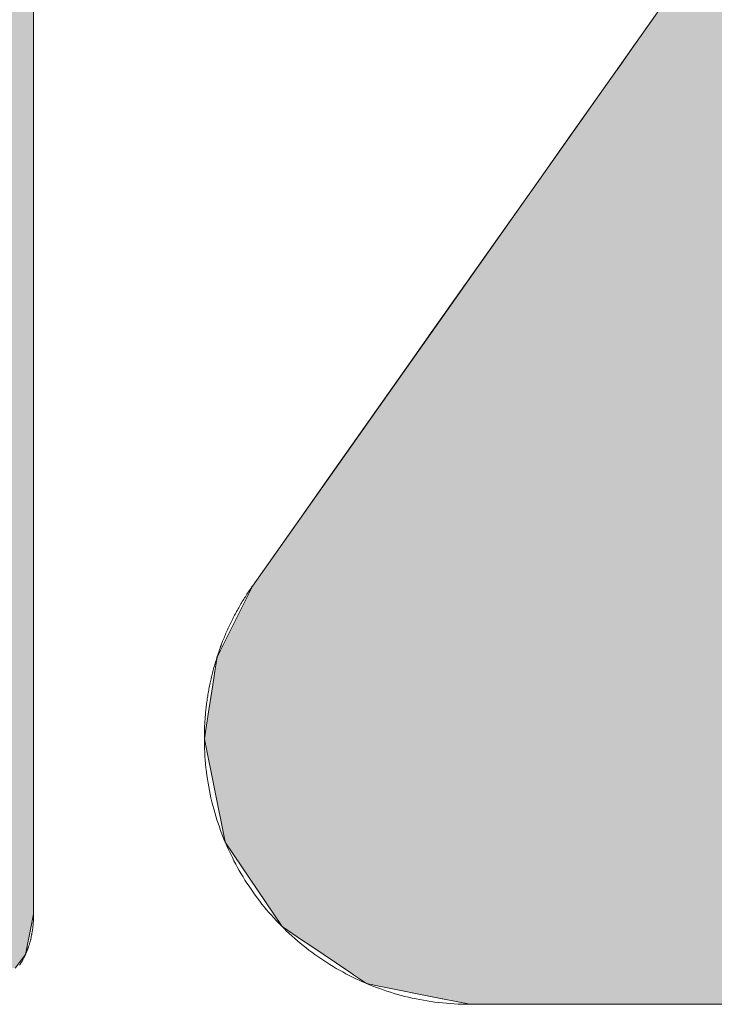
# Model space of a CAD drawing. Header units: inches. Extents: x -123 to 4816, y -2998 to 548.
# Tile 34 of 148: x 769.878 to 770.808, y -2424.939 to -2423.622. Entities that reach past the tile are written whole.
import ezdxf

# ---------------------------------------------------------------- set-up
doc = ezdxf.new("R2010")
doc.units = ezdxf.units.IN
doc.header["$MEASUREMENT"] = 0
doc.layers.get('0').update_dxf_attribs({"lineweight": 0})

# ---------------------------------------------------------------- blocks, each defined once
blk = doc.blocks.new('*U53')
at = {"linetype": 'Continuous'}
for p, q in [((75.0974, 92.4109), (74.8314, 92.0344)), ((74.8244, 92.0244), (74.821, 92.0197)), ((74.8314, 92.0344), (74.8244, 92.0244)), ((74.821, 92.0197), (74.8046, 91.9964)), ((74.8046, 91.9964), (74.7918, 91.9783)), ((74.7918, 91.9783), (74.7339, 91.8964)), ((74.7339, 91.8964), (74.6874, 91.8305)), ((74.6874, 91.8305), (74.634, 91.7549)), ((74.634, 91.7549), (74.5398, 91.6216)), ((74.5398, 91.6216), (74.5194, 91.5928)), ((74.5194, 91.5928), (74.4049, 91.4307)), ((74.4049, 91.4307), (74.3706, 91.3821)), ((74.3706, 91.3821), (74.305, 91.2892)), ((74.2972, 91.2782), (74.2529, 91.1892)), ((74.305, 91.2892), (74.2972, 91.2782)), ((74.2529, 91.1892), (74.2485, 91.1804)), ((74.2485, 91.1804), (74.2455, 91.1612)), ((74.2455, 91.1612), (74.244, 91.1512)), ((74.2428, 91.1436), (74.2426, 91.1426)), ((74.244, 91.1512), (74.2428, 91.1436)), ((74.2426, 91.1426), (74.2399, 91.1252)), ((74.2399, 91.1252), (74.2373, 91.1082)), ((74.2373, 91.1082), (74.2311, 91.0687)), ((74.2311, 91.0687), (74.2322, 91.0634)), ((74.2322, 91.0634), (74.2583, 90.9337)), ((74.2583, 90.9337), (74.2596, 90.9275)), ((74.2596, 90.9275), (74.2597, 90.9267)), ((74.2597, 90.9267), (74.3379, 90.8107)), ((74.3379, 90.8107), (74.3661, 90.7916)), ((74.3661, 90.7916), (74.3746, 90.7859)), ((74.3746, 90.7859), (74.4325, 90.7469)), ((74.4325, 90.7469), (74.436, 90.7445)), ((74.436, 90.7445), (74.4538, 90.7325)), ((74.4538, 90.7325), (74.4669, 90.7299)), ((74.4669, 90.7299), (74.5578, 90.7115)), ((74.5578, 90.7115), (74.5583, 90.7114)), ((74.5583, 90.7114), (74.5958, 90.7039)), ((74.5958, 90.7039), (74.6284, 90.7039)), ((74.6284, 90.7039), (74.7142, 90.7039)), ((74.7142, 90.7039), (74.9746, 90.7039))]:
    blk.add_line(p, q, dxfattribs=at)
for points in [[(75.0974, 92.4109), (74.8314, 92.0344), (76.1923, 92.0344)], [(74.8244, 92.0244), (74.821, 92.0197), (75.5579, 92.0197)], [(74.8314, 92.0344), (74.8244, 92.0244), (75.5612, 92.0244)], [(74.821, 92.0197), (74.8046, 91.9964), (75.5417, 91.9964)], [(74.8046, 91.9964), (74.7918, 91.9783), (75.5291, 91.9783)], [(74.7918, 91.9783), (74.7339, 91.8964), (75.4721, 91.8964)], [(74.7339, 91.8964), (74.6874, 91.8305), (75.4264, 91.8305)], [(74.6874, 91.8305), (74.634, 91.7549), (75.3738, 91.7549)], [(74.634, 91.7549), (74.5398, 91.6216), (75.2811, 91.6216)], [(74.5398, 91.6216), (74.5194, 91.5928), (75.2611, 91.5928)], [(74.5194, 91.5928), (74.4049, 91.4307), (75.1484, 91.4307)], [(74.4049, 91.4307), (74.3706, 91.3821), (75.1146, 91.3821)], [(74.3706, 91.3821), (74.305, 91.2892), (75.0501, 91.2892)], [(74.2972, 91.2782), (74.2529, 91.1892), (74.9805, 91.1892)], [(74.305, 91.2892), (74.2972, 91.2782), (75.0424, 91.2782)], [(74.2529, 91.1892), (74.2485, 91.1804), (74.9744, 91.1804)], [(74.2485, 91.1804), (74.2455, 91.1612), (74.961, 91.1612)], [(74.2455, 91.1612), (74.244, 91.1512), (74.9541, 91.1512)], [(74.2428, 91.1436), (74.2426, 91.1426), (75.3721, 91.1426)], [(74.244, 91.1512), (74.2428, 91.1436), (75.3717, 91.1436)], [(74.2426, 91.1426), (74.2399, 91.1252), (75.3793, 91.1252)], [(74.2399, 91.1252), (74.2373, 91.1082), (75.3793, 91.1082)], [(74.2373, 91.1082), (74.2311, 91.0687), (75.3793, 91.0687)], [(74.2311, 91.0687), (74.2322, 91.0634), (75.3793, 91.0634)], [(74.2322, 91.0634), (74.2583, 90.9337), (75.3793, 90.9337)], [(74.2583, 90.9337), (74.2596, 90.9275), (75.3793, 90.9275)], [(74.2596, 90.9275), (74.2597, 90.9267), (75.3793, 90.9267)], [(74.2597, 90.9267), (74.3379, 90.8107), (75.3793, 90.8107)], [(74.3379, 90.8107), (74.3661, 90.7916), (75.3793, 90.7916)], [(74.3661, 90.7916), (74.3746, 90.7859), (75.3793, 90.7859)], [(74.3746, 90.7859), (74.4325, 90.7469), (75.3793, 90.7469)], [(74.4325, 90.7469), (74.436, 90.7445), (75.3793, 90.7445)], [(74.436, 90.7445), (74.4538, 90.7325), (75.3793, 90.7325)], [(74.4538, 90.7325), (74.4669, 90.7299), (75.3793, 90.7299)], [(74.4669, 90.7299), (74.5578, 90.7115), (75.3717, 90.7115)], [(74.5578, 90.7115), (74.5583, 90.7114), (75.3715, 90.7114)], [(74.5583, 90.7114), (74.5958, 90.7039), (75.3533, 90.7039)], [(74.5958, 90.7039), (74.5958, 90.7039), (74.6284, 90.7039)], [(74.6284, 90.7039), (74.6284, 90.7039), (74.7142, 90.7039)], [(74.7142, 90.7039), (74.7142, 90.7039), (74.9746, 90.7039)]]:
    blk.add_solid(points, dxfattribs=at)
at = {"linetype": 'Continuous', "extrusion": (0, 0, -1)}
for points in [[(-74.8244, 92.0244), (-75.5612, 92.0244), (-75.5579, 92.0197)], [(-74.8314, 92.0344), (-75.5681, 92.0344), (-75.5612, 92.0244)], [(-74.821, 92.0197), (-75.5579, 92.0197), (-75.5417, 91.9964)], [(-74.8046, 91.9964), (-75.5417, 91.9964), (-75.5291, 91.9783)], [(-74.7918, 91.9783), (-75.5291, 91.9783), (-75.4721, 91.8964)], [(-74.7339, 91.8964), (-75.4721, 91.8964), (-75.4264, 91.8305)], [(-74.6874, 91.8305), (-75.4264, 91.8305), (-75.3738, 91.7549)], [(-74.634, 91.7549), (-75.3738, 91.7549), (-75.2811, 91.6216)], [(-74.5398, 91.6216), (-75.2811, 91.6216), (-75.2611, 91.5928)], [(-74.5194, 91.5928), (-75.2611, 91.5928), (-75.1484, 91.4307)], [(-74.4049, 91.4307), (-75.1484, 91.4307), (-75.1146, 91.3821)], [(-74.3706, 91.3821), (-75.1146, 91.3821), (-75.0501, 91.2892)], [(-74.2972, 91.2782), (-75.0424, 91.2782), (-74.9805, 91.1892)], [(-74.305, 91.2892), (-75.0501, 91.2892), (-75.0424, 91.2782)], [(-74.2529, 91.1892), (-74.9805, 91.1892), (-74.9744, 91.1804)], [(-74.2485, 91.1804), (-74.9744, 91.1804), (-74.961, 91.1612)], [(-74.2455, 91.1612), (-74.961, 91.1612), (-74.9541, 91.1512)], [(-74.2428, 91.1436), (-75.3717, 91.1436), (-75.3721, 91.1426)], [(-74.244, 91.1512), (-75.3533, 91.1512), (-75.3717, 91.1436)], [(-74.2426, 91.1426), (-75.3721, 91.1426), (-75.3793, 91.1252)], [(-74.2399, 91.1252), (-75.3793, 91.1252), (-75.3793, 91.1082)], [(-74.2373, 91.1082), (-75.3793, 91.1082), (-75.3793, 91.0687)], [(-74.2311, 91.0687), (-75.3793, 91.0687), (-75.3793, 91.0634)], [(-74.2322, 91.0634), (-75.3793, 91.0634), (-75.3793, 90.9337)], [(-74.2583, 90.9337), (-75.3793, 90.9337), (-75.3793, 90.9275)], [(-74.2596, 90.9275), (-75.3793, 90.9275), (-75.3793, 90.9267)], [(-74.2597, 90.9267), (-75.3793, 90.9267), (-75.3793, 90.8107)], [(-74.3379, 90.8107), (-75.3793, 90.8107), (-75.3793, 90.7916)], [(-74.3661, 90.7916), (-75.3793, 90.7916), (-75.3793, 90.7859)], [(-74.3746, 90.7859), (-75.3793, 90.7859), (-75.3793, 90.7469)], [(-74.4325, 90.7469), (-75.3793, 90.7469), (-75.3793, 90.7445)], [(-74.436, 90.7445), (-75.3793, 90.7445), (-75.3793, 90.7325)], [(-74.4538, 90.7325), (-75.3793, 90.7325), (-75.3793, 90.7299)], [(-74.4669, 90.7299), (-75.3793, 90.7299), (-75.3717, 90.7115)], [(-74.5578, 90.7115), (-75.3717, 90.7115), (-75.3715, 90.7114)], [(-74.5583, 90.7114), (-75.3715, 90.7114), (-75.3533, 90.7039)]]:
    blk.add_solid(points, dxfattribs=at)
blk = doc.blocks.new('*U57')
at = {"linetype": 'Continuous'}
for p, q in [((73.9963, 92.1472), (73.9963, 91.901)), ((73.9963, 91.901), (73.9963, 91.8791)), ((73.9963, 91.8791), (73.9963, 91.6127)), ((73.9963, 91.6127), (73.9963, 91.5718)), ((73.9963, 91.5718), (73.9963, 91.3243)), ((73.9963, 91.3243), (73.9963, 91.2644)), ((73.9963, 91.2644), (73.9963, 91.0728)), ((73.9963, 91.0728), (73.9963, 90.9963)), ((73.9963, 90.9963), (73.9963, 90.9723)), ((73.9963, 90.9723), (73.9963, 90.8949)), ((73.9963, 90.8949), (73.9963, 90.8893)), ((73.9963, 90.8893), (73.9963, 90.8451)), ((73.9963, 90.8451), (73.9963, 90.8274)), ((73.9963, 90.8274), (73.9922, 90.8067)), ((73.9922, 90.8067), (73.9853, 90.7724)), ((73.9853, 90.7724), (73.9713, 90.7536))]:
    blk.add_line(p, q, dxfattribs=at)
for points in [[(73.3881, 92.1472), (73.3881, 91.901), (73.9963, 91.901)], [(73.3881, 91.901), (73.3881, 91.8791), (73.9963, 91.8791)], [(73.3881, 91.8791), (73.3881, 91.6127), (73.9963, 91.6127)], [(73.3881, 91.6127), (73.3881, 91.5718), (73.9963, 91.5718)], [(73.3881, 91.5718), (73.3881, 91.3243), (73.9963, 91.3243)], [(73.3881, 91.3243), (73.3881, 91.2644), (73.9963, 91.2644)], [(73.3881, 91.2644), (73.3881, 91.0728), (73.9963, 91.0728)], [(73.3881, 91.0728), (73.3881, 90.9963), (73.9963, 90.9963)], [(73.3881, 90.9963), (73.3881, 90.9723), (73.9963, 90.9723)], [(73.3881, 90.9723), (73.3881, 90.8949), (73.9963, 90.8949)], [(73.3881, 90.8949), (73.3881, 90.8893), (73.9963, 90.8893)], [(73.3881, 90.8893), (73.3882, 90.8451), (73.9963, 90.8451)], [(73.3882, 90.8451), (73.3882, 90.8274), (73.9963, 90.8274)], [(73.3882, 90.8274), (73.3882, 90.8067), (73.9922, 90.8067)], [(73.3882, 90.8067), (73.3882, 90.7724), (73.9853, 90.7724)]]:
    blk.add_solid(points, dxfattribs=at)
at = {"linetype": 'Continuous', "extrusion": (0, 0, -1)}
for points in [[(-73.3881, 92.1472), (-73.9963, 92.1472), (-73.9963, 91.901)], [(-73.3881, 91.901), (-73.9963, 91.901), (-73.9963, 91.8791)], [(-73.3881, 91.8791), (-73.9963, 91.8791), (-73.9963, 91.6127)], [(-73.3881, 91.6127), (-73.9963, 91.6127), (-73.9963, 91.5718)], [(-73.3881, 91.5718), (-73.9963, 91.5718), (-73.9963, 91.3243)], [(-73.3881, 91.3243), (-73.9963, 91.3243), (-73.9963, 91.2644)], [(-73.3881, 91.2644), (-73.9963, 91.2644), (-73.9963, 91.0728)], [(-73.3881, 91.0728), (-73.9963, 91.0728), (-73.9963, 90.9963)], [(-73.3881, 90.9963), (-73.9963, 90.9963), (-73.9963, 90.9723)], [(-73.3881, 90.9723), (-73.9963, 90.9723), (-73.9963, 90.8949)], [(-73.3881, 90.8949), (-73.9963, 90.8949), (-73.9963, 90.8893)], [(-73.3881, 90.8893), (-73.9963, 90.8893), (-73.9963, 90.8451)], [(-73.3882, 90.8451), (-73.9963, 90.8451), (-73.9963, 90.8274)], [(-73.3882, 90.8274), (-73.9963, 90.8274), (-73.9922, 90.8067)], [(-73.3882, 90.8067), (-73.9922, 90.8067), (-73.9853, 90.7724)], [(-73.3882, 90.7724), (-73.9853, 90.7724), (-73.9713, 90.7536)]]:
    blk.add_solid(points, dxfattribs=at)

msp = doc.modelspace()

# ---------------------------------------------------------------- linework, layer by layer
at = {"color": 3}
msp.add_line((771.1503, -2423.02), (770.19, -2424.3793), dxfattribs=at)
for points in [[(769.8969, -2424.8185, 0), (769.8969, -2424.8182, 0), (769.8969, -2424.8173, 0), (769.8969, -2424.816, 0), (769.8969, -2424.814, 0), (769.8969, -2424.8116, 0), (769.8969, -2424.8086, 0), (769.8969, -2424.805, 0), (769.8969, -2424.8011, 0), (769.8969, -2424.7965, 0), (769.8969, -2424.7915, 0), (769.8969, -2424.7861, 0), (769.8969, -2424.7801, 0), (769.8969, -2424.7737, 0), (769.8969, -2424.7668, 0), (769.8969, -2424.7595, 0), (769.8969, -2424.7518, 0), (769.8969, -2424.7436, 0), (769.8969, -2424.735, 0), (769.8969, -2424.7259, 0), (769.8969, -2424.7166, 0), (769.8969, -2424.7069, 0), (769.8969, -2424.6966, 0), (769.8969, -2424.6861, 0), (769.8969, -2424.6752, 0), (769.8969, -2424.664, 0), (769.8969, -2424.6524, 0), (769.8969, -2424.6404, 0), (769.8969, -2424.6281, 0), (769.8969, -2424.6156, 0), (769.8969, -2424.6027, 0), (769.8969, -2424.5895, 0), (769.8969, -2424.576, 0), (769.8969, -2424.5623, 0), (769.8969, -2424.5483, 0), (769.8969, -2424.534, 0), (769.8969, -2424.5194, 0), (769.8969, -2424.5046, 0), (769.8969, -2424.4895, 0), (769.8969, -2424.4742, 0), (769.8969, -2424.4587, 0), (769.8969, -2424.4431, 0), (769.8969, -2424.4272, 0), (769.8969, -2424.4111, 0), (769.8969, -2424.3948, 0), (769.8969, -2424.3784, 0), (769.8969, -2424.3617, 0), (769.8969, -2424.345, 0), (769.8969, -2424.328, 0), (769.8969, -2424.311, 0), (769.8969, -2424.2938, 0), (769.8969, -2424.2765, 0), (769.8969, -2424.2591, 0), (769.8969, -2424.2415, 0), (769.8969, -2424.2239, 0), (769.8969, -2424.2063, 0), (769.8969, -2424.1884, 0), (769.8969, -2424.1706, 0), (769.8969, -2424.1527, 0), (769.8969, -2424.1348, 0), (769.8969, -2424.1167, 0), (769.8969, -2424.0987, 0), (769.8969, -2424.0807, 0), (769.8969, -2424.0626, 0), (769.8969, -2424.0446, 0), (769.8969, -2424.0264, 0), (769.8969, -2424.0084, 0), (769.8969, -2423.9904, 0), (769.8969, -2423.9724, 0), (769.8969, -2423.9544, 0), (769.8969, -2423.9365, 0), (769.8969, -2423.9187, 0), (769.8969, -2423.9009, 0), (769.8969, -2423.8831, 0), (769.8969, -2423.8656, 0), (769.8969, -2423.8481, 0), (769.8969, -2423.8306, 0), (769.8969, -2423.8133, 0), (769.8969, -2423.7962, 0), (769.8969, -2423.779, 0), (769.8969, -2423.7622, 0), (769.8969, -2423.7454, 0), (769.8969, -2423.7287, 0), (769.8969, -2423.7123, 0), (769.8969, -2423.696, 0), (769.8969, -2423.6799, 0), (769.8969, -2423.6641, 0), (769.8969, -2423.6483, 0), (769.8969, -2423.6328, 0), (769.8969, -2423.6176, 0)], [(770.19, -2424.3794, 0), (770.1889, -2424.3809, 0), (770.1878, -2424.3825, 0), (770.1868, -2424.384, 0), (770.1857, -2424.3856, 0), (770.1846, -2424.3872, 0), (770.1835, -2424.3887, 0), (770.1826, -2424.3904, 0), (770.1815, -2424.3919, 0), (770.1805, -2424.3936, 0), (770.1795, -2424.3951, 0), (770.1785, -2424.3968, 0), (770.1775, -2424.3984, 0), (770.1764, -2424.4, 0), (770.1755, -2424.4017, 0), (770.1745, -2424.4033, 0), (770.1735, -2424.405, 0), (770.1726, -2424.4066, 0), (770.1717, -2424.4083, 0), (770.1707, -2424.4099, 0), (770.1698, -2424.4116, 0), (770.1688, -2424.4133, 0), (770.168, -2424.4149, 0), (770.1671, -2424.4167, 0), (770.1662, -2424.4183, 0), (770.1652, -2424.42, 0), (770.1644, -2424.4217, 0), (770.1636, -2424.4234, 0), (770.1627, -2424.4251, 0), (770.1618, -2424.4269, 0), (770.1609, -2424.4286, 0), (770.1602, -2424.4303, 0), (770.1593, -2424.4321, 0), (770.1585, -2424.4338, 0), (770.1577, -2424.4355, 0), (770.157, -2424.4372, 0), (770.1562, -2424.439, 0), (770.1554, -2424.4407, 0), (770.1546, -2424.4426, 0), (770.1538, -2424.4443, 0), (770.1531, -2424.4461, 0), (770.1524, -2424.4478, 0), (770.1516, -2424.4496, 0), (770.1509, -2424.4514, 0), (770.1501, -2424.4532, 0), (770.1495, -2424.455, 0), (770.1488, -2424.4568, 0), (770.1481, -2424.4587, 0), (770.1474, -2424.4604, 0), (770.1467, -2424.4623, 0), (770.1461, -2424.4641, 0), (770.1455, -2424.4659, 0), (770.1449, -2424.4677, 0), (770.1442, -2424.4696, 0), (770.1436, -2424.4714, 0), (770.143, -2424.4733, 0), (770.1424, -2424.4751, 0), (770.1419, -2424.477, 0), (770.1413, -2424.4788, 0), (770.1407, -2424.4807, 0), (770.1401, -2424.4825, 0), (770.1395, -2424.4844, 0), (770.139, -2424.4862, 0), (770.1385, -2424.4882, 0), (770.138, -2424.49, 0), (770.1375, -2424.4919, 0), (770.137, -2424.4938, 0), (770.1365, -2424.4957, 0), (770.136, -2424.4976, 0), (770.1355, -2424.4995, 0), (770.1351, -2424.5014, 0), (770.1346, -2424.5033, 0), (770.1343, -2424.5052, 0), (770.1338, -2424.5071, 0), (770.1334, -2424.509, 0), (770.133, -2424.511, 0), (770.1326, -2424.5129, 0), (770.1322, -2424.5149, 0), (770.1318, -2424.5167, 0), (770.1314, -2424.5187, 0), (770.1311, -2424.5206, 0), (770.1308, -2424.5226, 0), (770.1305, -2424.5245, 0), (770.1302, -2424.5264, 0), (770.1298, -2424.5284, 0), (770.1295, -2424.5303, 0), (770.1292, -2424.5324, 0), (770.129, -2424.5343, 0), (770.1287, -2424.5363, 0), (770.1284, -2424.5382, 0), (770.1282, -2424.5403, 0), (770.1279, -2424.5422, 0), (770.1277, -2424.5442, 0), (770.1275, -2424.5462, 0), (770.1273, -2424.5482, 0), (770.1271, -2424.5501, 0), (770.127, -2424.5522, 0), (770.1268, -2424.5541, 0), (770.1267, -2424.5562, 0), (770.1265, -2424.5582, 0), (770.1264, -2424.5602, 0), (770.1262, -2424.5622, 0), (770.1261, -2424.5641, 0), (770.126, -2424.5662, 0), (770.1259, -2424.5682, 0), (770.1258, -2424.5703, 0), (770.1258, -2424.5722, 0), (770.1257, -2424.5743, 0), (770.1257, -2424.5763, 0), (770.1256, -2424.5784, 0), (770.1256, -2424.5804, 0), (770.1256, -2424.5825, 0), (770.1256, -2424.5861, 0), (770.1257, -2424.5913, 0), (770.1258, -2424.5966, 0), (770.1261, -2424.6018, 0), (770.1264, -2424.607, 0), (770.1268, -2424.6122, 0), (770.1271, -2424.6173, 0), (770.1277, -2424.6225, 0), (770.1283, -2424.6277, 0), (770.129, -2424.6327, 0), (770.1297, -2424.6378, 0), (770.1306, -2424.6429, 0), (770.1314, -2424.6479, 0), (770.1323, -2424.6529, 0), (770.1334, -2424.6579, 0), (770.1345, -2424.6628, 0), (770.1356, -2424.6678, 0), (770.1369, -2424.6727, 0), (770.1382, -2424.6775, 0), (770.1395, -2424.6824, 0), (770.141, -2424.6872, 0), (770.1424, -2424.692, 0), (770.144, -2424.6967, 0), (770.1457, -2424.7015, 0), (770.1473, -2424.7062, 0), (770.1491, -2424.7108, 0), (770.1509, -2424.7155, 0), (770.1528, -2424.7201, 0), (770.1547, -2424.7247, 0), (770.1568, -2424.7292, 0), (770.1588, -2424.7337, 0), (770.1609, -2424.7382, 0), (770.1631, -2424.7426, 0), (770.1653, -2424.747, 0), (770.1677, -2424.7514, 0), (770.17, -2424.7558, 0), (770.1724, -2424.76, 0), (770.1749, -2424.7642, 0), (770.1774, -2424.7685, 0), (770.18, -2424.7727, 0), (770.1827, -2424.7768, 0), (770.1854, -2424.7809, 0), (770.1881, -2424.785, 0), (770.191, -2424.789, 0), (770.1938, -2424.793, 0), (770.1967, -2424.7969, 0), (770.1997, -2424.8008, 0), (770.2027, -2424.8047, 0), (770.2059, -2424.8085, 0), (770.209, -2424.8123, 0), (770.2121, -2424.816, 0), (770.2153, -2424.8197, 0), (770.2186, -2424.8233, 0), (770.2219, -2424.8269, 0), (770.2253, -2424.8304, 0), (770.2287, -2424.8339, 0), (770.2323, -2424.8374, 0), (770.2358, -2424.8408, 0), (770.2393, -2424.8441, 0), (770.2429, -2424.8474, 0), (770.2466, -2424.8506, 0), (770.2503, -2424.8538, 0), (770.254, -2424.8571, 0), (770.2578, -2424.8601, 0), (770.2617, -2424.8632, 0), (770.2655, -2424.8662, 0), (770.2695, -2424.8691, 0), (770.2734, -2424.872, 0), (770.2774, -2424.8749, 0), (770.2814, -2424.8776, 0), (770.2855, -2424.8803, 0), (770.2896, -2424.8831, 0), (770.2938, -2424.8857, 0), (770.298, -2424.8882, 0), (770.3022, -2424.8908, 0), (770.3065, -2424.8932, 0), (770.3108, -2424.8955, 0), (770.3152, -2424.8979, 0), (770.3195, -2424.9002, 0), (770.3239, -2424.9025, 0), (770.3284, -2424.9046, 0), (770.3329, -2424.9066, 0), (770.3375, -2424.9087, 0), (770.3419, -2424.9106, 0), (770.3465, -2424.9126, 0), (770.3512, -2424.9144, 0), (770.3559, -2424.9162, 0), (770.3605, -2424.9179, 0), (770.3652, -2424.9196, 0), (770.37, -2424.9212, 0), (770.3748, -2424.9227, 0), (770.3795, -2424.9242, 0), (770.3844, -2424.9255, 0), (770.3893, -2424.9269, 0), (770.3942, -2424.9282, 0), (770.399, -2424.9293, 0), (770.404, -2424.9305, 0), (770.409, -2424.9316, 0), (770.4139, -2424.9326, 0), (770.419, -2424.9334, 0), (770.424, -2424.9343, 0), (770.429, -2424.9351, 0), (770.4341, -2424.9358, 0), (770.4393, -2424.9365, 0), (770.4444, -2424.9369, 0), (770.4496, -2424.9374, 0), (770.4547, -2424.9379, 0), (770.4599, -2424.9382, 0), (770.4652, -2424.9385, 0), (770.4703, -2424.9387, 0), (770.4756, -2424.9388, 0), (770.4808, -2424.9388, 0)], [(769.8782, -2424.8867, 0), (769.8786, -2424.8861, 0), (769.8789, -2424.8855, 0), (769.8793, -2424.8848, 0), (769.8797, -2424.8842, 0), (769.8801, -2424.8837, 0), (769.8804, -2424.883, 0), (769.8808, -2424.8824, 0), (769.8812, -2424.8818, 0), (769.8816, -2424.8811, 0), (769.882, -2424.8804, 0), (769.8823, -2424.8799, 0), (769.8826, -2424.8792, 0), (769.883, -2424.8785, 0), (769.8833, -2424.8779, 0), (769.8837, -2424.8772, 0), (769.884, -2424.8765, 0), (769.8844, -2424.8759, 0), (769.8847, -2424.8752, 0), (769.8851, -2424.8745, 0), (769.8854, -2424.8738, 0), (769.8857, -2424.8731, 0), (769.8861, -2424.8725, 0), (769.8863, -2424.8718, 0), (769.8866, -2424.8711, 0), (769.8869, -2424.8703, 0), (769.8873, -2424.8696, 0), (769.8876, -2424.8689, 0), (769.8879, -2424.8682, 0), (769.8882, -2424.8675, 0), (769.8885, -2424.8667, 0), (769.8888, -2424.866, 0), (769.8891, -2424.8652, 0), (769.8893, -2424.8645, 0), (769.8896, -2424.8638, 0), (769.8899, -2424.863, 0), (769.8901, -2424.8622, 0), (769.8903, -2424.8614, 0), (769.8906, -2424.8607, 0), (769.8909, -2424.8599, 0), (769.8911, -2424.8592, 0), (769.8914, -2424.8583, 0), (769.8916, -2424.8576, 0), (769.8918, -2424.8568, 0), (769.8921, -2424.856, 0), (769.8923, -2424.8552, 0), (769.8925, -2424.8544, 0), (769.8927, -2424.8536, 0), (769.893, -2424.8528, 0), (769.8932, -2424.852, 0), (769.8934, -2424.8511, 0), (769.8936, -2424.8503, 0), (769.8937, -2424.8495, 0), (769.8939, -2424.8487, 0), (769.894, -2424.8478, 0), (769.8942, -2424.8469, 0), (769.8944, -2424.8461, 0), (769.8946, -2424.8453, 0), (769.8947, -2424.8444, 0), (769.8949, -2424.8435, 0), (769.895, -2424.8426, 0), (769.8952, -2424.8418, 0), (769.8953, -2424.8409, 0), (769.8955, -2424.84, 0), (769.8956, -2424.8391, 0), (769.8957, -2424.8383, 0), (769.8958, -2424.8374, 0), (769.8959, -2424.8364, 0), (769.896, -2424.8355, 0), (769.8962, -2424.8347, 0), (769.8962, -2424.8337, 0), (769.8963, -2424.8328, 0), (769.8964, -2424.8318, 0), (769.8965, -2424.831, 0), (769.8966, -2424.83, 0), (769.8966, -2424.8291, 0), (769.8967, -2424.8281, 0), (769.8967, -2424.8272, 0), (769.8968, -2424.8263, 0), (769.8968, -2424.8253, 0), (769.8969, -2424.8243, 0), (769.8969, -2424.8234, 0), (769.8969, -2424.8224, 0), (769.8969, -2424.8214, 0), (769.8969, -2424.8204, 0), (769.8969, -2424.8195, 0), (769.8969, -2424.8185, 0)], [(770.4808, -2424.9388, 0), (770.481, -2424.9388, 0), (770.4814, -2424.9388, 0), (770.4821, -2424.9388, 0), (770.483, -2424.9388, 0), (770.4843, -2424.9388, 0), (770.4857, -2424.9388, 0), (770.4874, -2424.9388, 0), (770.4893, -2424.9388, 0), (770.4915, -2424.9388, 0), (770.4939, -2424.9388, 0), (770.4965, -2424.9388, 0), (770.4994, -2424.9388, 0), (770.5025, -2424.9388, 0), (770.5058, -2424.9388, 0), (770.5093, -2424.9388, 0), (770.5131, -2424.9388, 0), (770.517, -2424.9388, 0), (770.5212, -2424.9388, 0), (770.5255, -2424.9388, 0), (770.53, -2424.9388, 0), (770.5347, -2424.9388, 0), (770.5397, -2424.9388, 0), (770.5448, -2424.9388, 0), (770.55, -2424.9388, 0), (770.5554, -2424.9388, 0), (770.561, -2424.9388, 0), (770.5668, -2424.9388, 0), (770.5727, -2424.9388, 0), (770.5787, -2424.9388, 0), (770.585, -2424.9388, 0), (770.5913, -2424.9388, 0), (770.5978, -2424.9388, 0), (770.6045, -2424.9388, 0), (770.6112, -2424.9388, 0), (770.6181, -2424.9388, 0), (770.6251, -2424.9388, 0), (770.6323, -2424.9388, 0), (770.6395, -2424.9388, 0), (770.6469, -2424.9388, 0), (770.6543, -2424.9388, 0), (770.6619, -2424.9388, 0), (770.6696, -2424.9388, 0), (770.6773, -2424.9388, 0), (770.6852, -2424.9388, 0), (770.6931, -2424.9388, 0), (770.7012, -2424.9388, 0), (770.7093, -2424.9388, 0), (770.7175, -2424.9388, 0), (770.7256, -2424.9388, 0), (770.7339, -2424.9388, 0), (770.7423, -2424.9388, 0), (770.7507, -2424.9388, 0), (770.7592, -2424.9388, 0), (770.7676, -2424.9388, 0), (770.7762, -2424.9388, 0), (770.7848, -2424.9388, 0), (770.7933, -2424.9388, 0), (770.802, -2424.9388, 0), (770.8107, -2424.9388, 0)]]:
    msp.add_polyline3d(points, dxfattribs=at)

# ---------------------------------------------------------------- block references
at = {"color": 3, "linetype": 'Continuous', "xscale": 0.9741148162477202, "yscale": 0.9741148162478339, "zscale": 0.9741148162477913}
for name in ['*U53', '*U57']:
    msp.add_blockref(name, (697.816, -2513.2948), dxfattribs=at)

doc.saveas('drawing.dxf')
